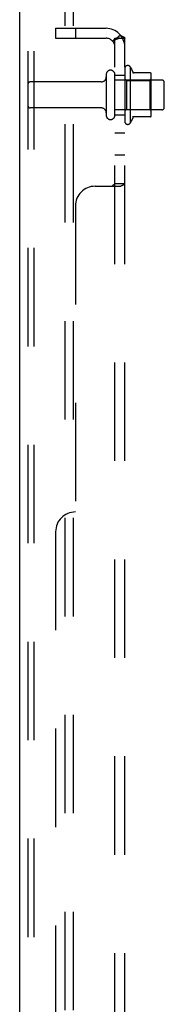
# Model space of a CAD drawing. Header units: inches. Extents: x 0 to 227, y 0 to 147.
# Tile 124 of 256: x 10.99 to 12.82, y 93.77 to 106.24. Entities that reach past the tile are written whole.
import ezdxf

# ---------------------------------------------------------------- set-up
doc = ezdxf.new("R2010")
doc.units = ezdxf.units.IN
doc.header["$LTSCALE"] = 12.466667
doc.header["$MEASUREMENT"] = 0
doc.linetypes.add('HIDDEN', pattern=[0.2, 0.1, -0.1])
doc.layers.get('0').update_dxf_attribs({"linetype": 'CONTINUOUS'})
doc.layers.add('DEFAULT_2', color=8, linetype='HIDDEN')
doc.layers.add('SUBPANEL', color=7, linetype='CONTINUOUS')

msp = doc.modelspace()

# ---------------------------------------------------------------- linework, layer by layer
at = {"color": 3, "linetype": 'Continuous'}
msp.add_line((10.99, 36.263), (10.99, 111.232), dxfattribs=at)
at = {"layer": 'DEFAULT_2', "color": 8, "linetype": 'HIDDEN'}
for p, q in [((11.565, 36.347), (11.565, 110.857)), ((11.669, 36.347), (11.669, 110.857)), ((11.094, 110.827), (11.094, 36.377)), ((11.168, 110.827), (11.168, 36.377)), ((12.319, 105.618), (12.319, 104.95)), ((12.389, 105.64), (12.389, 104.928)), ((12.084, 105.542), (12.084, 105.027)), ((12.194, 105.027), (12.194, 105.542)), ((12.339, 105.468), (12.319, 105.488)), ((12.644, 105.562), (12.417, 105.562)), ((12.635, 105.468), (12.655, 105.488)), ((12.655, 105.029), (12.655, 105.54)), ((12.022, 105.449), (11.124, 105.449)), ((12.789, 105.472), (12.194, 105.472)), ((12.339, 105.468), (12.339, 105.101)), ((12.339, 105.468), (12.635, 105.468)), ((12.635, 105.468), (12.635, 105.101)), ((12.819, 105.127), (12.819, 105.442)), ((12.022, 105.119), (11.124, 105.119)), ((12.789, 105.097), (12.194, 105.097)), ((12.339, 105.101), (12.319, 105.081)), ((12.339, 105.101), (12.635, 105.101)), ((12.644, 105.007), (12.417, 105.007)), ((12.635, 105.101), (12.655, 105.081))]:
    msp.add_line(p, q, dxfattribs=at)
for centre, radius, start, end in [((12.357, 105.618), 0.0384, 34.4497, 180), ((11.789, 105.284), 0.698, 23.9679, 30.6631), ((12.022, 105.512), 0.0625, 270, 360), ((12.139, 105.542), 0.055, 0, 180), ((12.436, 105.572), 0.01, 203.9679, 270), ((12.644, 105.552), 0.01, 5.1938, 90), ((12.514, 105.54), 0.141, 0, 5.2081), ((11.124, 105.419), 0.03, 90, 180), ((12.789, 105.442), 0.03, 0, 90), ((11.124, 105.149), 0.03, 180, 270), ((12.022, 105.057), 0.0625, 0, 90), ((12.789, 105.127), 0.03, 270, 360), ((12.139, 105.027), 0.055, 180, 360), ((11.789, 105.284), 0.698, 329.3369, 336.0321), ((12.436, 104.997), 0.01, 90, 156.0321), ((12.644, 105.017), 0.01, 270, 354.8062), ((12.514, 105.029), 0.141, 354.7919, 360), ((12.357, 104.95), 0.0384, 180, 325.5503)]:
    msp.add_arc(centre, radius, start, end, dxfattribs=at)
at = {"layer": 'SUBPANEL', "color": 8, "linetype": 'HIDDEN'}
for p, q in [((11.444, 106.128), (11.444, 106.003)), ((11.444, 106.128), (12.082, 106.128)), ((11.694, 106.128), (11.694, 106.003)), ((11.444, 106.003), (12.082, 106.003)), ((12.265, 106.042), (12.169, 105.962)), ((12.194, 38.316), (12.194, 106.003)), ((12.194, 106.003), (12.319, 106.003)), ((12.319, 38.316), (12.319, 106.003)), ((12.194, 105.534), (12.319, 105.534)), ((12.194, 105.034), (12.319, 105.034)), ((12.194, 104.806), (12.319, 104.806)), ((12.194, 104.525), (12.319, 104.525)), ((11.944, 104.128), (12.265, 104.128)), ((12.18, 104.148), (12.183, 104.15)), ((12.194, 104.163), (12.319, 104.163)), ((11.694, 103.878), (11.694, 100.003)), ((11.444, 99.753), (11.444, 44.566))]:
    msp.add_line(p, q, dxfattribs=at)
for points in [[(12.176, 105.976), (12.18, 105.979), (12.181, 105.982), (12.183, 105.984), (12.185, 105.986), (12.187, 105.988), (12.189, 105.991), (12.191, 105.993), (12.192, 105.995), (12.193, 105.997), (12.193, 105.999), (12.194, 106.001), (12.194, 106.003)], [(12.19, 105.98), (12.19, 105.98), (12.19, 105.98), (12.19, 105.98), (12.191, 105.981), (12.191, 105.981), (12.192, 105.981), (12.192, 105.981), (12.193, 105.982), (12.193, 105.982), (12.194, 105.982), (12.195, 105.983), (12.195, 105.983), (12.196, 105.983), (12.196, 105.984), (12.197, 105.984), (12.198, 105.985), (12.198, 105.985), (12.199, 105.985), (12.2, 105.986), (12.201, 105.986), (12.201, 105.986), (12.202, 105.987), (12.203, 105.987), (12.204, 105.987), (12.204, 105.988), (12.205, 105.988), (12.206, 105.989), (12.207, 105.989), (12.208, 105.989), (12.208, 105.99), (12.209, 105.99), (12.21, 105.99), (12.211, 105.991), (12.212, 105.991), (12.213, 105.992), (12.214, 105.992), (12.215, 105.992), (12.216, 105.993), (12.217, 105.993), (12.218, 105.993), (12.219, 105.994), (12.22, 105.994), (12.221, 105.995), (12.222, 105.995), (12.223, 105.995), (12.224, 105.996), (12.225, 105.996), (12.226, 105.996), (12.227, 105.997), (12.228, 105.997), (12.23, 105.998), (12.231, 105.998), (12.232, 105.998), (12.233, 105.999), (12.234, 105.999), (12.235, 105.999), (12.236, 106), (12.237, 106), (12.238, 106), (12.239, 106), (12.24, 106.001), (12.241, 106.001), (12.242, 106.001), (12.243, 106.001), (12.244, 106.002), (12.245, 106.002), (12.246, 106.002), (12.247, 106.002), (12.248, 106.002), (12.249, 106.002), (12.25, 106.003), (12.251, 106.003), (12.252, 106.003), (12.252, 106.003), (12.253, 106.003), (12.253, 106.003), (12.253, 106.003)], [(12.253, 106.003), (12.254, 106.003), (12.254, 106.003), (12.254, 106.003), (12.254, 106.003), (12.253, 106.003), (12.253, 106.003), (12.253, 106.003), (12.252, 106.003), (12.252, 106.003), (12.251, 106.003), (12.25, 106.003)], [(12.265, 106.042), (12.267, 106.039), (12.269, 106.037), (12.272, 106.035), (12.275, 106.033), (12.279, 106.031), (12.282, 106.03), (12.286, 106.028), (12.289, 106.026)], [(12.289, 106.026), (12.296, 106.023), (12.3, 106.022), (12.303, 106.02), (12.306, 106.019), (12.309, 106.017), (12.311, 106.015), (12.314, 106.013), (12.316, 106.012), (12.317, 106.01), (12.318, 106.008), (12.319, 106.006), (12.319, 106.005), (12.319, 106.003)], [(12.169, 105.962), (12.168, 105.963), (12.168, 105.964), (12.168, 105.964), (12.168, 105.965), (12.169, 105.966), (12.169, 105.968), (12.17, 105.969), (12.172, 105.971), (12.173, 105.972), (12.174, 105.974), (12.176, 105.976)], [(12.194, 105.983), (12.193, 105.983), (12.193, 105.982), (12.192, 105.982), (12.192, 105.981), (12.191, 105.981), (12.191, 105.981), (12.191, 105.981), (12.19, 105.98), (12.19, 105.98), (12.19, 105.98), (12.19, 105.98)], [(12.169, 104.128), (12.168, 104.13), (12.168, 104.132), (12.168, 104.133), (12.168, 104.135), (12.169, 104.136), (12.169, 104.138), (12.17, 104.139), (12.172, 104.141), (12.173, 104.142), (12.174, 104.144), (12.176, 104.145), (12.178, 104.146)], [(12.168, 104.135), (12.169, 104.136), (12.169, 104.138), (12.17, 104.139), (12.172, 104.141)], [(12.169, 104.128), (12.168, 104.13), (12.168, 104.132), (12.168, 104.133)], [(12.173, 104.142), (12.174, 104.144), (12.176, 104.145), (12.178, 104.146), (12.18, 104.148)], [(12.183, 104.15), (12.185, 104.152), (12.187, 104.153), (12.189, 104.155), (12.191, 104.156), (12.192, 104.158)], [(12.187, 104.153), (12.189, 104.155), (12.191, 104.156), (12.192, 104.158), (12.193, 104.159), (12.193, 104.161), (12.194, 104.162), (12.194, 104.163)], [(12.193, 104.159), (12.193, 104.161), (12.194, 104.162), (12.194, 104.163)], [(12.265, 104.128), (12.267, 104.13), (12.269, 104.131), (12.272, 104.133), (12.275, 104.134), (12.279, 104.136), (12.282, 104.138), (12.286, 104.139), (12.293, 104.142)], [(12.265, 104.128), (12.267, 104.13), (12.269, 104.131), (12.272, 104.133), (12.275, 104.134)], [(12.293, 104.142), (12.296, 104.144), (12.3, 104.145)], [(12.3, 104.145), (12.303, 104.147), (12.306, 104.148), (12.309, 104.15), (12.311, 104.152), (12.314, 104.153), (12.316, 104.155), (12.317, 104.157), (12.318, 104.159), (12.319, 104.16), (12.319, 104.162), (12.319, 104.163)], [(12.306, 104.148), (12.309, 104.15), (12.311, 104.152), (12.314, 104.153), (12.316, 104.155), (12.317, 104.157), (12.318, 104.159), (12.319, 104.16), (12.319, 104.162), (12.319, 104.163)]]:
    msp.add_lwpolyline(points, dxfattribs=at)
for centre, radius, start, end in [((12.082, 105.891), 0.237, 0, 90), ((12.082, 105.891), 0.112, 0, 90), ((11.944, 103.878), 0.25, 90, 180), ((11.694, 99.753), 0.25, 90, 180)]:
    msp.add_arc(centre, radius, start, end, dxfattribs=at)

doc.saveas('drawing.dxf')
